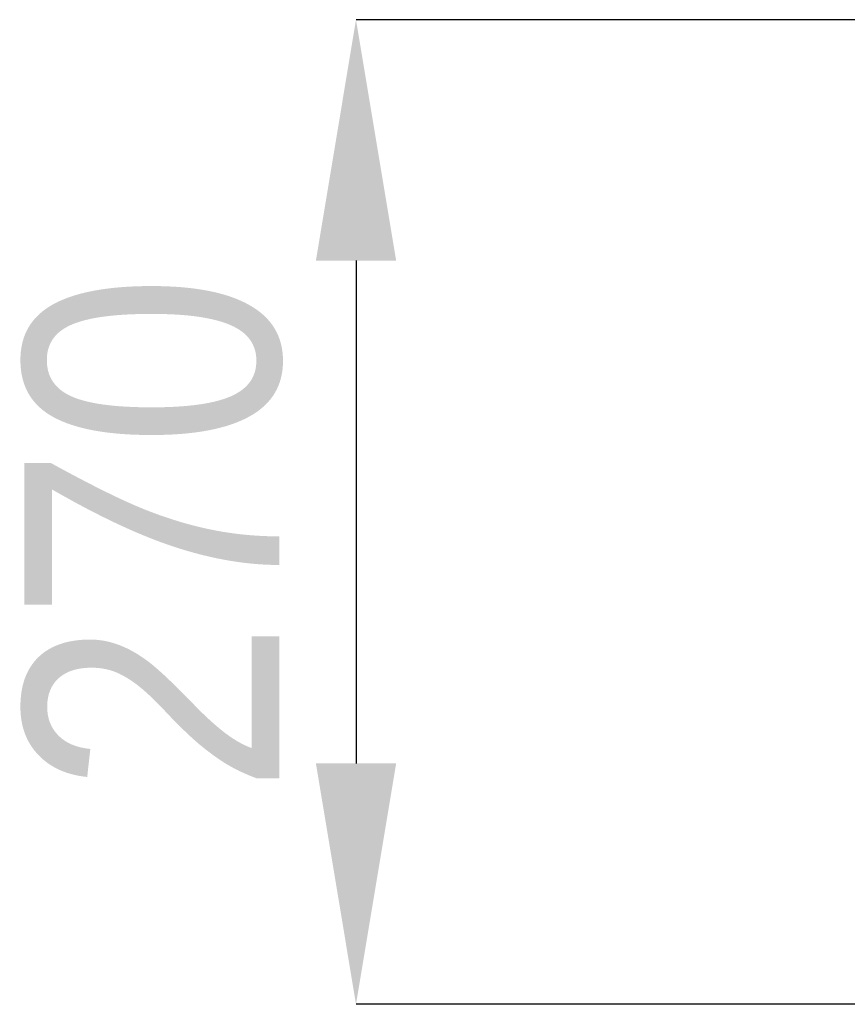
# Model space of a CAD drawing. Header units: millimetres. Extents: x 9903 to 16053, y 652 to 4977.
# Tile 3 of 83: x 10348 to 10575, y 1696 to 1966. Entities that reach past the tile are written whole.
import ezdxf

# ---------------------------------------------------------------- set-up
doc = ezdxf.new("R2010")
doc.units = ezdxf.units.MM
doc.header["$LTSCALE"] = 20
doc.header["$PDSIZE"] = -1
doc.linetypes.add('SLD-Solido', pattern=[0])
doc.layers.add('QUOTE', color=1, linetype='SLD-Solido')
doc.styles.add('SLDTEXTSTYLE2', font='GOTHIC.TTF', dxfattribs={"width": 0.913})
doc.dimstyles.new('SLDDIMSTYLE1', dxfattribs={"dimtxt": 70, "dimasz": 66.04, "dimexe": 0, "dimexo": 0.0625, "dimgap": 17.5, "dimtad": 1, "dimrnd": 1e-09, "dimzin": 12, "dimdsep": 46, "dimtxsty": 'SLDTEXTSTYLE2', "dimsah": 1, "dimcen": 0.09, "dimadec": 0, "dimazin": 3, "dimtfac": 1, "dimtmove": 0, "dimatfit": 0, "dimfxl": 1, "dimfrac": 2, "dimtolj": 1, "dimtzin": 12, "dimarcsym": 0})

# ---------------------------------------------------------------- blocks, each defined once
blk = doc.blocks.new('_D_2')
at = {"layer": 'Defpoints', "color": 0, "transparency": 16777216}
for p in [(10639.95, 1965.9), (10439.95, 1695.9), (10639.95, 1695.9)]:
    blk.add_point(p, dxfattribs=at)
at = {"layer": 'QUOTE', "color": 0, "lineweight": -2, "transparency": 16777216}
for p, q in [((10639.89, 1965.9), (10439.95, 1965.9)), ((10439.95, 1899.86), (10439.95, 1761.94)), ((10639.89, 1695.9), (10439.95, 1695.9))]:
    blk.add_line(p, q, dxfattribs=at)
at = {"layer": 'QUOTE', "color": 0, "transparency": 16777216}
for points in [[(10428.95, 1899.86), (10450.96, 1899.86), (10439.95, 1965.9)], [(10428.95, 1761.94), (10450.96, 1761.94), (10439.95, 1695.9)]]:
    blk.add_solid(points, dxfattribs=at)
at = {"layer": 'QUOTE', "color": 0, "transparency": 16777216, "insert": (10348.93, 1824.9), "char_height": 70, "attachment_point": 2, "rotation": 90, "style": 'SLDTEXTSTYLE2'}
blk.add_mtext('\\A1;270', dxfattribs=at)

msp = doc.modelspace()

# ---------------------------------------------------------------- dimensions: what is measured, and where the dimension line sits
at = {"layer": 'QUOTE'}
dim = msp.add_linear_dim(base=(10439.954, 1695.897), p1=(10639.954, 1965.897), p2=(10639.954, 1695.897), angle=90, dimstyle='SLDDIMSTYLE1', dxfattribs=at)
dim.commit()
dim.dimension.update_dxf_attribs({"geometry": '_D_2', "text_midpoint": (10439.954, 1824.898), "dimtype": 160})

doc.saveas('drawing.dxf')
